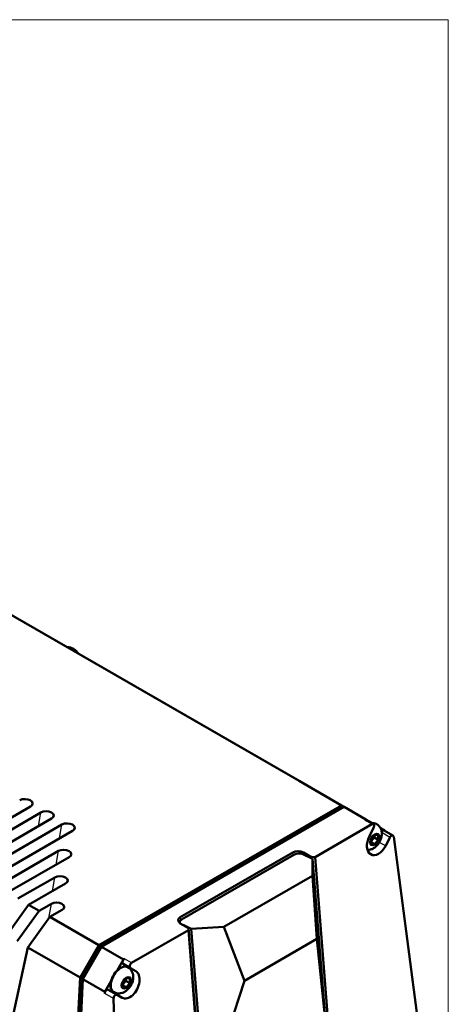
# Model space of a CAD drawing. Header units: millimetres. Extents: x 87 to 1148, y 108 to 697.
# Tile 14 of 24: x 386 to 472, y 499 to 697. Entities that reach past the tile are written whole.
import ezdxf

# ---------------------------------------------------------------- set-up
doc = ezdxf.new("R2010")
doc.units = ezdxf.units.MM
doc.layers.add('1', color=7, linetype='Continuous', true_color=0xffffff)

msp = doc.modelspace()

# ---------------------------------------------------------------- linework, layer by layer
at = {"layer": '1', "color": 251, "linetype": 'Continuous', "lineweight": 18}
for q in [(87.391, 697.461), (471.79, 398.215)]:
    msp.add_line((471.79, 697.461), q, dxfattribs=at)
at = {"layer": '1', "color": 4, "linetype": 'Continuous', "lineweight": 50}
for p, q in [((242.04, 659.569), (441.798, 544.239)), ((242.04, 659.569), (441.444, 544.443)), ((450.283, 539.34), (441.798, 544.239)), ((387.737, 539.117), (370.413, 529.115)), ((401.493, 511.171), (450.283, 539.34)), ((450.849, 539.013), (450.283, 539.34)), ((389.826, 537.911), (372.502, 527.909)), ((401.639, 510.847), (450.137, 538.847)), ((402.059, 510.844), (450.849, 539.013)), ((450.349, 538.724), (450.137, 538.847)), ((455.233, 536.482), (450.849, 539.013)), ((391.98, 536.667), (374.656, 526.665)), ((394.068, 535.461), (376.744, 525.459)), ((456.406, 535.526), (444.98, 528.929)), ((454.992, 536.343), (455.233, 536.482)), ((456.52, 535.739), (455.233, 536.482)), ((456.718, 535.549), (455.292, 536.372)), ((457.401, 535.541), (457.259, 535.623)), ((396.222, 534.218), (378.898, 524.216)), ((455.91, 533.111), (456.776, 534.823)), ((456.294, 532.544), (457.001, 533.424)), ((457.001, 533.424), (457.708, 533.361)), ((457.708, 533.361), (457.708, 532.418)), ((458.986, 534.315), (458.103, 534.825)), ((460.652, 533.245), (458.877, 534.269)), ((458.986, 534.315), (458.992, 534.203)), ((456.294, 531.601), (456.294, 532.544)), ((456.294, 531.947), (457.001, 531.538)), ((457.001, 531.538), (456.294, 531.601)), ((456.973, 532.843), (457.708, 532.418)), ((457.708, 532.418), (457.001, 531.538)), ((460.052, 532.898), (459.199, 531.212)), ((465.44, 497.582), (460.802, 532.983)), ((393.361, 530.154), (380.987, 523.01)), ((440.511, 529.876), (417.884, 516.812)), ((418.125, 516.337), (440.752, 529.401)), ((442.516, 529.501), (444.496, 528.578)), ((444.271, 528.93), (442.637, 529.874)), ((395.515, 528.91), (383.141, 521.766)), ((444.292, 528.673), (444.271, 528.93)), ((444.271, 528.93), (444.98, 528.929)), ((444.48, 525.148), (444.496, 528.578)), ((447.173, 494.93), (444.496, 528.578)), ((444.98, 528.929), (447.637, 495.536)), ((426.674, 514.867), (444.48, 525.148)), ((445.349, 512.46), (444.48, 525.148)), ((392.654, 524.847), (385.23, 520.56)), ((394.808, 523.603), (387.384, 519.317)), ((382.969, 513.199), (387.384, 519.317)), ((387.384, 519.317), (389.472, 518.111)), ((391.947, 519.54), (389.472, 518.111)), ((389.472, 518.111), (385.058, 511.993)), ((394.101, 518.296), (391.626, 516.867)), ((387.212, 510.749), (391.626, 516.867)), ((391.626, 516.867), (401.493, 511.171)), ((417.759, 515.828), (417.772, 515.661)), ((417.889, 515.585), (419.523, 514.642)), ((418.429, 515.273), (420.1, 514.494)), ((419.524, 514.232), (408.098, 507.636)), ((419.523, 514.642), (422.183, 481.207)), ((419.524, 514.232), (419.523, 514.642)), ((422.181, 480.839), (419.524, 514.232)), ((420.1, 514.494), (426.674, 514.867)), ((422.777, 480.845), (420.1, 514.494)), ((426.674, 514.867), (430.765, 504.04)), ((430.765, 504.04), (445.349, 512.46)), ((447.213, 494.292), (445.349, 512.46)), ((387.212, 510.749), (380.111, 477.817)), ((387.212, 510.749), (397.74, 504.67)), ((401.493, 511.171), (397.74, 504.67)), ((398.085, 504.691), (401.639, 510.847)), ((398.306, 504.344), (402.059, 510.844)), ((401.955, 510.665), (401.639, 510.847)), ((406.443, 508.313), (402.059, 510.844)), ((405.156, 506.083), (406.443, 508.313)), ((407.868, 506.586), (406.384, 507.443)), ((406.684, 508.452), (406.443, 508.313)), ((407.408, 506.678), (407.267, 506.76)), ((407.868, 506.586), (408.918, 505.98)), ((394.721, 435.641), (398.085, 504.691)), ((394.924, 434.946), (398.306, 504.344)), ((397.74, 504.67), (396.275, 474.608)), ((398.401, 504.509), (398.085, 504.691)), ((402.69, 501.813), (398.306, 504.344)), ((402.69, 501.813), (403.947, 503.99)), ((406.301, 503.681), (407.008, 504.561)), ((406.301, 502.738), (406.301, 503.681)), ((406.98, 503.979), (407.715, 503.555)), ((407.008, 504.561), (407.715, 504.498)), ((407.715, 503.555), (407.008, 502.675)), ((407.715, 504.498), (407.715, 503.555)), ((430.765, 504.04), (423.044, 480.338)), ((402.69, 501.813), (402.675, 501.502)), ((405.173, 501.214), (403.398, 502.238)), ((404.417, 501.823), (404.558, 501.742)), ((406.301, 503.083), (407.008, 502.675)), ((407.008, 502.675), (406.301, 502.738)), ((405.63, 463.052), (404.476, 500.463)), ((406.207, 500.617), (405.173, 501.214))]:
    msp.add_line(p, q, dxfattribs=at)
at = {"layer": '1', "color": 87, "linetype": 'Continuous', "lineweight": 25}
for p, q in [((389.365, 535.157), (389.826, 537.911)), ((393.607, 532.708), (394.068, 535.461)), ((456.406, 535.526), (454.992, 536.343)), ((457.401, 535.541), (457.401, 535.541)), ((460.052, 532.898), (458.395, 533.855)), ((457.915, 531.953), (459.199, 531.212)), ((392.9, 527.401), (393.361, 530.154)), ((440.558, 529.289), (440.511, 529.876)), ((442.637, 529.874), (442.673, 529.428)), ((392.193, 522.093), (392.654, 524.847)), ((391.461, 516.638), (391.947, 519.54)), ((417.884, 516.812), (417.933, 516.197)), ((408.098, 507.636), (406.684, 508.452)), ((407.409, 506.678), (407.408, 506.678)), ((404.476, 500.463), (402.675, 501.502))]:
    msp.add_line(p, q, dxfattribs=at)
at = {"layer": '1', "color": 4, "linetype": 'Continuous', "lineweight": 50}
for centre, major_axis, ratio, start_param, end_param in [((386.66, 539.738), (1.512, -0.02), 0.577215, 5.5130918, 8.6546844), ((390.903, 537.289), (1.512, -0.02), 0.577215, 5.5130918, 8.6546844), ((395.145, 534.839), (1.512, -0.02), 0.577215, 5.5130918, 8.6546844), ((454.992, 535.853), (0.3, 0.52), 0.57735, 6.2831608, 7.0685835), ((456.447, 535.013), (-0.252, -0.546), 0.629707, 1.5126558, 3.8688503), ((455.834, 533.155), (-1.425, -2.468), 0.57735, 3.1415927, 3.6309939), ((457.555, 532.161), (-1.258, -2.732), 0.629707, 4.6542485, 7.7958411), ((458.577, 533.749), (0.3, 0.52), 0.57735, 0.000008, 1.2855478), ((460.381, 532.708), (-0.252, -0.546), 0.629707, 2.3558842, 4.6542485), ((394.438, 529.532), (1.512, -0.02), 0.577215, 5.5130918, 8.6546844), ((441.577, 529.261), (1.503, -0.006), 0.577338, 0.7900125, 2.3608088), ((441.632, 528.991), (-1.246, -0.099), 0.519356, 3.883388, 5.4541843), ((393.731, 524.225), (1.512, -0.02), 0.577215, 5.5130918, 8.6546844), ((393.024, 518.918), (1.512, -0.02), 0.577215, 5.5130918, 8.6546844), ((418.949, 516.197), (1.503, -0.006), 0.577338, 2.3608088, 3.9316051), ((419.005, 515.927), (-1.246, -0.099), 0.519356, 5.4541843, 6.6513274), ((406.684, 507.962), (-0.3, -0.52), 0.57735, 3.9269908, 6.2831853), ((408.139, 507.122), (-0.252, -0.546), 0.629707, 3.8688503, 6.2250448), ((405.842, 504.292), (-1.425, -2.468), 0.57735, 3.1415927, 5.4977871), ((407.562, 503.298), (-1.258, -2.732), 0.629707, 6.2250448, 9.3666375), ((405.842, 504.292), (1.5, 2.598), 0.57735, 5.9238166, 6.2831853), ((403.098, 501.718), (-0.3, -0.52), 0.57735, 3.1415927, 5.439957), ((405.842, 504.292), (-1.425, -2.468), 0.57735, 5.4977871, 6.2831853), ((405.842, 504.292), (1.5, 2.598), 0.57735, 3.1415927, 3.4710181), ((404.901, 500.677), (-0.252, -0.546), 0.629707, 3.0834521, 5.3818165)]:
    msp.add_ellipse(centre, major_axis=major_axis, ratio=ratio, start_param=start_param, end_param=end_param, dxfattribs=at)
at = {"layer": '1', "color": 87, "linetype": 'Continuous', "lineweight": 25}
for centre, start_param, end_param in [((455.976, 533.073), 0, 0.4894012), ((405.983, 504.21), 0, 2.3561945), ((405.983, 504.21), 2.3561945, 3.1371748)]:
    msp.add_ellipse(centre, major_axis=(1.425, 2.468), ratio=0.57735, start_param=start_param, end_param=end_param, dxfattribs=at)
for centre in [(457.001, 532.481), (407.008, 503.618)]:
    msp.add_ellipse(centre, major_axis=(-0.7, -1.212), ratio=0.57735, dxfattribs=at)
at = {"layer": '1', "color": 4, "linetype": 'Continuous', "lineweight": 50}
for points, knots in [([(397.401, 569.888), (397.366, 569.936), (397.159, 570.207), (396.742, 570.624), (396.108, 570.999), (395.589, 571.139), (395.292, 571.155), (395.216, 571.155)], [0, 0, 0, 0, 0.0656355, 0.3754793, 0.6552602, 0.9118857, 1, 1, 1, 1]), ([(458.415, 533.645), (458.417, 533.821), (458.378, 534.207), (458.178, 534.776), (457.827, 535.254), (457.528, 535.453), (457.389, 535.523)], [0, 0, 0, 0, 0.2299754, 0.5195822, 0.799661, 1, 1, 1, 1]), ([(455.653, 530.349), (455.824, 530.36), (456.197, 530.426), (456.756, 530.677), (457.314, 531.106), (457.812, 531.701), (458.2, 532.428), (458.385, 533.097), (458.415, 533.504), (458.415, 533.645)], [0, 0, 0, 0, 0.1124463, 0.2507864, 0.4016898, 0.5651247, 0.7331738, 0.9082103, 1, 1, 1, 1]), ([(408.423, 504.781), (408.424, 504.957), (408.386, 505.344), (408.185, 505.913), (407.835, 506.391), (407.536, 506.59), (407.397, 506.66)], [0, 0, 0, 0, 0.2299754, 0.5195822, 0.799661, 1, 1, 1, 1]), ([(404.565, 501.772), (404.686, 501.687), (404.995, 501.52), (405.562, 501.454), (406.176, 501.55), (406.764, 501.814), (407.321, 502.243), (407.82, 502.838), (408.207, 503.564), (408.393, 504.233), (408.422, 504.641), (408.423, 504.781)], [0, 0, 0, 0, 0.0752427, 0.1856156, 0.2918847, 0.4022563, 0.5226513, 0.6530443, 0.7871185, 0.9267676, 1, 1, 1, 1])]:
    msp.add_open_spline(points, degree=3, knots=knots, dxfattribs=at)
for points, weights in [([(456.973, 532.843), (456.908, 533.139), (456.909, 533.363)], [1, 1.07951607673, 1.07728962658]), ([(456.265, 531.963), (456.501, 532.471), (456.973, 532.843)], [1, 1.15470053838, 1]), ([(406.273, 503.1), (406.509, 503.608), (406.98, 503.979)], [1, 1.15470053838, 1]), ([(406.98, 503.979), (406.915, 504.276), (406.917, 504.499)], [1, 1.07951607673, 1.07728962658])]:
    msp.add_rational_spline(points, weights, degree=2, dxfattribs=at)

doc.saveas('drawing.dxf')
